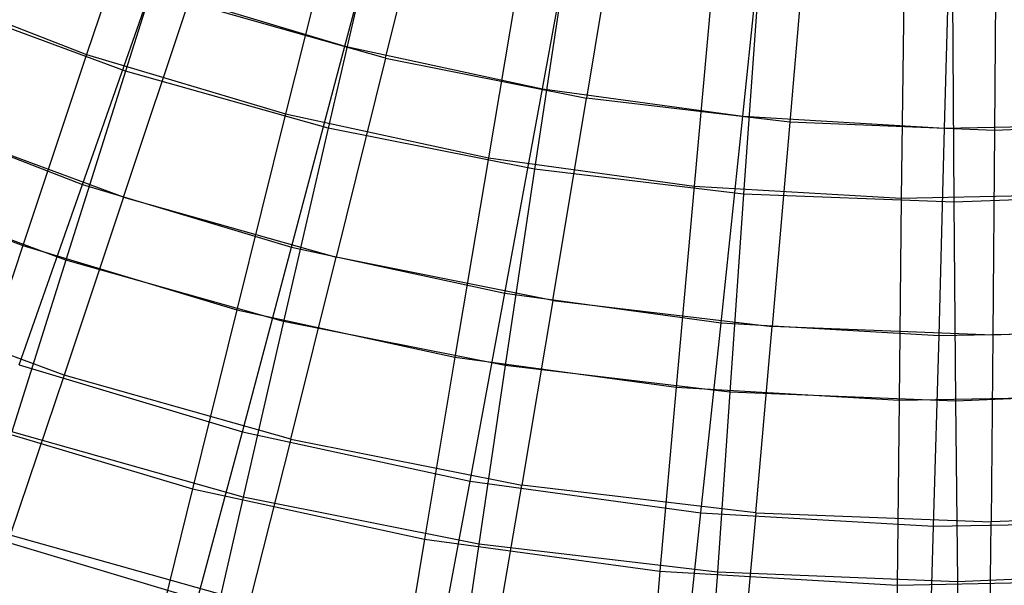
# Model space of a CAD drawing. Extents: x 0.05 to 6.09, y -3 to 3.03.
# Tile 7 of 124: x 2.32 to 3.1, y -2.41 to -1.96. Entities that reach past the tile are written whole.
import ezdxf

# ---------------------------------------------------------------- set-up
doc = ezdxf.new("R2010")
doc.units = 0
doc.header["$MEASUREMENT"] = 0
doc.layers.get('0').update_dxf_attribs({"color": 13, "linetype": 'CONTINUOUS'})

# ---------------------------------------------------------------- blocks, each defined once
blk = doc.blocks.new('GRUPUJ_1')
at = {"color": 0}
for p, q in [((2.52123, 1.02313, 5.41415), (2.56636, 1.1938, 5.57195)), ((2.52123, 1.02313, 5.41415), (2.56636, 1.1938, 5.57195)), ((2.55328, 1.01355, 5.33982), (2.59525, 1.18333, 5.50252)), ((2.55328, 1.01355, 5.33982), (2.59525, 1.18333, 5.50252)), ((2.37176, 1.17958, 0.78032), (2.3172, 1.01658, 0.94317)), ((2.37176, 1.17958, 0.78032), (2.3172, 1.01658, 0.94317)), ((2.39934, 1.16534, 0.85149), (2.34797, 1.00342, 1.01941)), ((2.39934, 1.16534, 0.85149), (2.34797, 1.00342, 1.01941)), ((2.67727, 0.98932, 5.41299), (2.70905, 1.16289, 5.57089)), ((2.67727, 0.98932, 5.41299), (2.70905, 1.16289, 5.57089)), ((2.74046, 1.15444, 5.50144), (2.71194, 0.98199, 5.33865)), ((2.74046, 1.15444, 5.50144), (2.71194, 0.98199, 5.33865)), ((2.51603, 1.13639, 0.77925), (2.47426, 0.96956, 0.942)), ((2.51603, 1.13639, 0.77925), (2.47426, 0.96956, 0.942)), ((2.83546, 0.96772, 5.41182), (2.8537, 1.14313, 5.56982)), ((2.83546, 0.96772, 5.41182), (2.8537, 1.14313, 5.56982)), ((2.88749, 1.13704, 5.50035), (2.87259, 0.96297, 5.33746)), ((2.88749, 1.13704, 5.50035), (2.87259, 0.96297, 5.33746)), ((2.99486, 0.95843, 5.41064), (2.99945, 1.13464, 5.56874)), ((2.99486, 0.95843, 5.41064), (2.99945, 1.13464, 5.56874)), ((3.03544, 1.13123, 5.49926), (3.03423, 0.95662, 5.33626)), ((3.03544, 1.13123, 5.49926), (3.03423, 0.95662, 5.33626)), ((2.54646, 1.12385, 0.8504), (2.50796, 0.95829, 1.01822)), ((2.54646, 1.12385, 0.8504), (2.50796, 0.95829, 1.01822)), ((2.66321, 1.10451, 0.77816), (2.6345, 0.93485, 0.94081)), ((2.66321, 1.10451, 0.77816), (2.6345, 0.93485, 0.94081)), ((2.69639, 1.09403, 0.84928), (2.671, 0.92586, 1.01701)), ((2.69639, 1.09403, 0.84928), (2.671, 0.92586, 1.01701)), ((2.81241, 1.08413, 0.77705), (2.79694, 0.91266, 0.93961)), ((2.81241, 1.08413, 0.77705), (2.79694, 0.91266, 0.93961)), ((2.16425, 1.07564, 0.9443), (2.3172, 1.01658, 0.94317)), ((2.16425, 1.07564, 0.9443), (2.3172, 1.01658, 0.94317)), ((2.84819, 1.07606, 0.84816), (2.83608, 0.90633, 1.01579)), ((2.84819, 1.07606, 0.84816), (2.83608, 0.90633, 1.01579)), ((2.96275, 1.07537, 0.77594), (2.96062, 0.90313, 0.9384)), ((2.96275, 1.07537, 0.77594), (2.96062, 0.90313, 0.9384)), ((2.31396, 0.91388, 5.24476), (2.36827, 1.06892, 5.41529)), ((2.31396, 0.91388, 5.24476), (2.36827, 1.06892, 5.41529)), ((2.36827, 1.06892, 5.41529), (2.52123, 1.02313, 5.41415)), ((2.36827, 1.06892, 5.41529), (2.52123, 1.02313, 5.41415)), ((3.00094, 1.07006, 0.84702), (3.00218, 0.8998, 1.01456)), ((3.00094, 1.07006, 0.84702), (3.00218, 0.8998, 1.01456)), ((2.34797, 1.00342, 1.01941), (2.19201, 1.06096, 1.02057)), ((2.34797, 1.00342, 1.01941), (2.19201, 1.06096, 1.02057)), ((2.34635, 0.90379, 5.16543), (2.39758, 1.05746, 5.34098)), ((2.34635, 0.90379, 5.16543), (2.39758, 1.05746, 5.34098)), ((2.55328, 1.01355, 5.33982), (2.39758, 1.05746, 5.34098)), ((2.55328, 1.01355, 5.33982), (2.39758, 1.05746, 5.34098)), ((2.47908, 0.86444, 5.24354), (2.52123, 1.02313, 5.41415)), ((2.47908, 0.86444, 5.24354), (2.52123, 1.02313, 5.41415)), ((2.52123, 1.02313, 5.41415), (2.67727, 0.98932, 5.41299)), ((2.52123, 1.02313, 5.41415), (2.67727, 0.98932, 5.41299)), ((2.3172, 1.01658, 0.94317), (2.26683, 0.86559, 1.11847)), ((2.3172, 1.01658, 0.94317), (2.26683, 0.86559, 1.11847)), ((2.3172, 1.01658, 0.94317), (2.47426, 0.96956, 0.942)), ((2.3172, 1.01658, 0.94317), (2.47426, 0.96956, 0.942)), ((2.55328, 1.01355, 5.33982), (2.51425, 0.85643, 5.16419)), ((2.55328, 1.01355, 5.33982), (2.51425, 0.85643, 5.16419)), ((2.55328, 1.01355, 5.33982), (2.71194, 0.98199, 5.33865)), ((2.55328, 1.01355, 5.33982), (2.71194, 0.98199, 5.33865)), ((2.34797, 1.00342, 1.01941), (2.30082, 0.8542, 1.19988)), ((2.34797, 1.00342, 1.01941), (2.30082, 0.8542, 1.19988)), ((2.50796, 0.95829, 1.01822), (2.34797, 1.00342, 1.01941)), ((2.50796, 0.95829, 1.01822), (2.34797, 1.00342, 1.01941)), ((2.64755, 0.82795, 5.24229), (2.67727, 0.98932, 5.41299)), ((2.64755, 0.82795, 5.24229), (2.67727, 0.98932, 5.41299)), ((2.67727, 0.98932, 5.41299), (2.83546, 0.96772, 5.41182)), ((2.67727, 0.98932, 5.41299), (2.83546, 0.96772, 5.41182)), ((2.68536, 0.8224, 5.16292), (2.71194, 0.98199, 5.33865)), ((2.68536, 0.8224, 5.16292), (2.71194, 0.98199, 5.33865)), ((2.87259, 0.96297, 5.33746), (2.71194, 0.98199, 5.33865)), ((2.87259, 0.96297, 5.33746), (2.71194, 0.98199, 5.33865)), ((2.15315, 0.97596, 5.24596), (2.31396, 0.91388, 5.24476)), ((2.15315, 0.97596, 5.24596), (2.31396, 0.91388, 5.24476)), ((2.47426, 0.96956, 0.942), (2.43575, 0.81501, 1.11722)), ((2.47426, 0.96956, 0.942), (2.43575, 0.81501, 1.11722)), ((2.47426, 0.96956, 0.942), (2.6345, 0.93485, 0.94081)), ((2.47426, 0.96956, 0.942), (2.6345, 0.93485, 0.94081)), ((2.81833, 0.80462, 5.24102), (2.83546, 0.96772, 5.41182)), ((2.81833, 0.80462, 5.24102), (2.83546, 0.96772, 5.41182)), ((2.83546, 0.96772, 5.41182), (2.99486, 0.95843, 5.41064)), ((2.83546, 0.96772, 5.41182), (2.99486, 0.95843, 5.41064)), ((2.34635, 0.90379, 5.16543), (2.18267, 0.96417, 5.16664)), ((2.34635, 0.90379, 5.16543), (2.18267, 0.96417, 5.16664)), ((2.50796, 0.95829, 1.01822), (2.47267, 0.80573, 1.1986)), ((2.50796, 0.95829, 1.01822), (2.47267, 0.80573, 1.1986)), ((2.671, 0.92586, 1.01701), (2.50796, 0.95829, 1.01822)), ((2.671, 0.92586, 1.01701), (2.50796, 0.95829, 1.01822)), ((2.87259, 0.96297, 5.33746), (2.8586, 0.80189, 5.16163)), ((2.87259, 0.96297, 5.33746), (2.8586, 0.80189, 5.16163)), ((3.03423, 0.95662, 5.33626), (2.87259, 0.96297, 5.33746)), ((3.03423, 0.95662, 5.33626), (2.87259, 0.96297, 5.33746)), ((2.99041, 0.7946, 5.23975), (2.99486, 0.95843, 5.41064)), ((2.99041, 0.7946, 5.23975), (2.99486, 0.95843, 5.41064)), ((2.99486, 0.95843, 5.41064), (3.15449, 0.96153, 5.40945)), ((2.99486, 0.95843, 5.41064), (3.15449, 0.96153, 5.40945)), ((3.03423, 0.95662, 5.33626), (3.03293, 0.79504, 5.16034)), ((3.03423, 0.95662, 5.33626), (3.03293, 0.79504, 5.16034)), ((3.19588, 0.96297, 5.33506), (3.03423, 0.95662, 5.33626)), ((3.19588, 0.96297, 5.33506), (3.03423, 0.95662, 5.33626)), ((2.6345, 0.93485, 0.94081), (2.60808, 0.77768, 1.11594)), ((2.6345, 0.93485, 0.94081), (2.60808, 0.77768, 1.11594)), ((2.6345, 0.93485, 0.94081), (2.79694, 0.91266, 0.93961)), ((2.6345, 0.93485, 0.94081), (2.79694, 0.91266, 0.93961)), ((2.10234, 0.9291, 1.11969), (2.26683, 0.86559, 1.11847)), ((2.10234, 0.9291, 1.11969), (2.26683, 0.86559, 1.11847)), ((2.671, 0.92586, 1.01701), (2.64779, 0.7709, 1.1973)), ((2.671, 0.92586, 1.01701), (2.64779, 0.7709, 1.1973)), ((2.83608, 0.90633, 1.01579), (2.671, 0.92586, 1.01701)), ((2.83608, 0.90633, 1.01579), (2.671, 0.92586, 1.01701)), ((2.30082, 0.8542, 1.19988), (2.13331, 0.916, 1.20112)), ((2.30082, 0.8542, 1.19988), (2.13331, 0.916, 1.20112)), ((2.26386, 0.77142, 5.06238), (2.31396, 0.91388, 5.24476)), ((2.26386, 0.77142, 5.06238), (2.31396, 0.91388, 5.24476)), ((2.31396, 0.91388, 5.24476), (2.47908, 0.86444, 5.24354)), ((2.31396, 0.91388, 5.24476), (2.47908, 0.86444, 5.24354)), ((2.79694, 0.91266, 0.93961), (2.78279, 0.75382, 1.11464)), ((2.79694, 0.91266, 0.93961), (2.78279, 0.75382, 1.11464)), ((2.79694, 0.91266, 0.93961), (2.96062, 0.90313, 0.9384)), ((2.79694, 0.91266, 0.93961), (2.96062, 0.90313, 0.9384)), ((2.34635, 0.90379, 5.16543), (2.29934, 0.76341, 4.97797)), ((2.34635, 0.90379, 5.16543), (2.29934, 0.76341, 4.97797)), ((2.34635, 0.90379, 5.16543), (2.51425, 0.85643, 5.16419)), ((2.34635, 0.90379, 5.16543), (2.51425, 0.85643, 5.16419)), ((2.83608, 0.90633, 1.01579), (2.8251, 0.74991, 1.19599)), ((2.83608, 0.90633, 1.01579), (2.8251, 0.74991, 1.19599)), ((3.00218, 0.8998, 1.01456), (2.83608, 0.90633, 1.01579)), ((3.00218, 0.8998, 1.01456), (2.83608, 0.90633, 1.01579)), ((2.96062, 0.90313, 0.9384), (2.95882, 0.74357, 1.11334)), ((2.96062, 0.90313, 0.9384), (2.95882, 0.74357, 1.11334)), ((2.96062, 0.90313, 0.9384), (3.12454, 0.90631, 0.93718)), ((2.96062, 0.90313, 0.9384), (3.12454, 0.90631, 0.93718)), ((3.16828, 0.90633, 1.01333), (3.00218, 0.8998, 1.01456)), ((3.16828, 0.90633, 1.01333), (3.00218, 0.8998, 1.01456)), ((3.00218, 0.8998, 1.01456), (3.00351, 0.7429, 1.19466)), ((3.00218, 0.8998, 1.01456), (3.00351, 0.7429, 1.19466)), ((2.26683, 0.86559, 1.11847), (2.22095, 0.72745, 1.30523)), ((2.26683, 0.86559, 1.11847), (2.22095, 0.72745, 1.30523)), ((2.26683, 0.86559, 1.11847), (2.43575, 0.81501, 1.11722)), ((2.26683, 0.86559, 1.11847), (2.43575, 0.81501, 1.11722)), ((2.44017, 0.71864, 5.06107), (2.47908, 0.86444, 5.24354)), ((2.44017, 0.71864, 5.06107), (2.47908, 0.86444, 5.24354)), ((2.47908, 0.86444, 5.24354), (2.64755, 0.82795, 5.24229)), ((2.47908, 0.86444, 5.24354), (2.64755, 0.82795, 5.24229)), ((2.4784, 0.71291, 4.97664), (2.51425, 0.85643, 5.16419)), ((2.4784, 0.71291, 4.97664), (2.51425, 0.85643, 5.16419)), ((2.68536, 0.8224, 5.16292), (2.51425, 0.85643, 5.16419)), ((2.68536, 0.8224, 5.16292), (2.51425, 0.85643, 5.16419)), ((2.30082, 0.8542, 1.19988), (2.25818, 0.71856, 1.39182)), ((2.30082, 0.8542, 1.19988), (2.25818, 0.71856, 1.39182)), ((2.47267, 0.80573, 1.1986), (2.30082, 0.8542, 1.19988)), ((2.47267, 0.80573, 1.1986), (2.30082, 0.8542, 1.19988)), ((2.29934, 0.76341, 4.97797), (2.1248, 0.82781, 4.97926)), ((2.29934, 0.76341, 4.97797), (2.1248, 0.82781, 4.97926)), ((2.62005, 0.67967, 5.05974), (2.64755, 0.82795, 5.24229)), ((2.62005, 0.67967, 5.05974), (2.64755, 0.82795, 5.24229)), ((2.64755, 0.82795, 5.24229), (2.81833, 0.80462, 5.24102)), ((2.64755, 0.82795, 5.24229), (2.81833, 0.80462, 5.24102)), ((2.68536, 0.8224, 5.16292), (2.66087, 0.67661, 4.97529)), ((2.68536, 0.8224, 5.16292), (2.66087, 0.67661, 4.97529)), ((2.68536, 0.8224, 5.16292), (2.8586, 0.80189, 5.16163)), ((2.68536, 0.8224, 5.16292), (2.8586, 0.80189, 5.16163)), ((2.43575, 0.81501, 1.11722), (2.40072, 0.67363, 1.3039)), ((2.43575, 0.81501, 1.11722), (2.40072, 0.67363, 1.3039)), ((2.43575, 0.81501, 1.11722), (2.60808, 0.77768, 1.11594)), ((2.43575, 0.81501, 1.11722), (2.60808, 0.77768, 1.11594)), ((2.47267, 0.80573, 1.1986), (2.4408, 0.66706, 1.39046)), ((2.47267, 0.80573, 1.1986), (2.4408, 0.66706, 1.39046)), ((2.64779, 0.7709, 1.1973), (2.47267, 0.80573, 1.1986)), ((2.64779, 0.7709, 1.1973), (2.47267, 0.80573, 1.1986)), ((2.8024, 0.65476, 5.05839), (2.81833, 0.80462, 5.24102)), ((2.8024, 0.65476, 5.05839), (2.81833, 0.80462, 5.24102)), ((2.81833, 0.80462, 5.24102), (2.99041, 0.7946, 5.23975)), ((2.81833, 0.80462, 5.24102), (2.99041, 0.7946, 5.23975)), ((2.84563, 0.65474, 4.97392), (2.8586, 0.80189, 5.16163)), ((2.84563, 0.65474, 4.97392), (2.8586, 0.80189, 5.16163)), ((3.03293, 0.79504, 5.16034), (2.8586, 0.80189, 5.16163)), ((3.03293, 0.79504, 5.16034), (2.8586, 0.80189, 5.16163)), ((3.20725, 0.80189, 5.15905), (3.03293, 0.79504, 5.16034)), ((3.20725, 0.80189, 5.15905), (3.03293, 0.79504, 5.16034)), ((2.98614, 0.64406, 5.05702), (2.99041, 0.7946, 5.23975)), ((2.98614, 0.64406, 5.05702), (2.99041, 0.7946, 5.23975)), ((2.99041, 0.7946, 5.23975), (3.16275, 0.79794, 5.23847)), ((2.99041, 0.7946, 5.23975), (3.16275, 0.79794, 5.23847)), ((3.03293, 0.79504, 5.16034), (3.03153, 0.64744, 4.97254)), ((3.03293, 0.79504, 5.16034), (3.03153, 0.64744, 4.97254)), ((2.26386, 0.77142, 5.06238), (2.44017, 0.71864, 5.06107)), ((2.26386, 0.77142, 5.06238), (2.44017, 0.71864, 5.06107)), ((2.60808, 0.77768, 1.11594), (2.58411, 0.63391, 1.30254)), ((2.60808, 0.77768, 1.11594), (2.58411, 0.63391, 1.30254)), ((2.60808, 0.77768, 1.11594), (2.78279, 0.75382, 1.11464)), ((2.60808, 0.77768, 1.11594), (2.78279, 0.75382, 1.11464)), ((2.64779, 0.7709, 1.1973), (2.6269, 0.63004, 1.38908)), ((2.64779, 0.7709, 1.1973), (2.6269, 0.63004, 1.38908)), ((2.8251, 0.74991, 1.19599), (2.64779, 0.7709, 1.1973)), ((2.8251, 0.74991, 1.19599), (2.64779, 0.7709, 1.1973)), ((2.29934, 0.76341, 4.97797), (2.25685, 0.63715, 4.7797)), ((2.29934, 0.76341, 4.97797), (2.25685, 0.63715, 4.7797)), ((2.4784, 0.71291, 4.97664), (2.29934, 0.76341, 4.97797)), ((2.4784, 0.71291, 4.97664), (2.29934, 0.76341, 4.97797)), ((2.78279, 0.75382, 1.11464), (2.77004, 0.60851, 1.30116)), ((2.78279, 0.75382, 1.11464), (2.77004, 0.60851, 1.30116)), ((2.78279, 0.75382, 1.11464), (2.95882, 0.74357, 1.11334)), ((2.78279, 0.75382, 1.11464), (2.95882, 0.74357, 1.11334)), ((2.8251, 0.74991, 1.19599), (2.81533, 0.60774, 1.38768)), ((2.8251, 0.74991, 1.19599), (2.81533, 0.60774, 1.38768)), ((3.00351, 0.7429, 1.19466), (2.8251, 0.74991, 1.19599)), ((3.00351, 0.7429, 1.19466), (2.8251, 0.74991, 1.19599)), ((2.95882, 0.74357, 1.11334), (3.13511, 0.74699, 1.11203)), ((2.95882, 0.74357, 1.11334), (3.13511, 0.74699, 1.11203)), ((3.18193, 0.74991, 1.19334), (3.00351, 0.7429, 1.19466)), ((3.18193, 0.74991, 1.19334), (3.00351, 0.7429, 1.19466)), ((2.95882, 0.74357, 1.11334), (2.95737, 0.5976, 1.29977)), ((2.95882, 0.74357, 1.11334), (2.95737, 0.5976, 1.29977)), ((3.00351, 0.7429, 1.19466), (3.00494, 0.60029, 1.38628)), ((3.00351, 0.7429, 1.19466), (3.00494, 0.60029, 1.38628)), ((2.22095, 0.72745, 1.30523), (2.40072, 0.67363, 1.3039)), ((2.22095, 0.72745, 1.30523), (2.40072, 0.67363, 1.3039)), ((2.4408, 0.66706, 1.39046), (2.25818, 0.71856, 1.39182)), ((2.4408, 0.66706, 1.39046), (2.25818, 0.71856, 1.39182)), ((2.40471, 0.58654, 4.86779), (2.44017, 0.71864, 5.06107)), ((2.40471, 0.58654, 4.86779), (2.44017, 0.71864, 5.06107)), ((2.44017, 0.71864, 5.06107), (2.62005, 0.67967, 5.05974)), ((2.44017, 0.71864, 5.06107), (2.62005, 0.67967, 5.05974)), ((2.4784, 0.71291, 4.97664), (2.44594, 0.58382, 4.7783)), ((2.4784, 0.71291, 4.97664), (2.44594, 0.58382, 4.7783)), ((2.4784, 0.71291, 4.97664), (2.66087, 0.67661, 4.97529)), ((2.4784, 0.71291, 4.97664), (2.66087, 0.67661, 4.97529)), ((2.59493, 0.54534, 4.86638), (2.62005, 0.67967, 5.05974)), ((2.59493, 0.54534, 4.86638), (2.62005, 0.67967, 5.05974)), ((2.62005, 0.67967, 5.05974), (2.8024, 0.65476, 5.05839)), ((2.62005, 0.67967, 5.05974), (2.8024, 0.65476, 5.05839)), ((2.63864, 0.54549, 4.77687), (2.66087, 0.67661, 4.97529)), ((2.63864, 0.54549, 4.77687), (2.66087, 0.67661, 4.97529)), ((2.84563, 0.65474, 4.97392), (2.66087, 0.67661, 4.97529)), ((2.84563, 0.65474, 4.97392), (2.66087, 0.67661, 4.97529)), ((2.40072, 0.67363, 1.3039), (2.36936, 0.54621, 1.50099)), ((2.40072, 0.67363, 1.3039), (2.36936, 0.54621, 1.50099)), ((2.40072, 0.67363, 1.3039), (2.58411, 0.63391, 1.30254)), ((2.40072, 0.67363, 1.3039), (2.58411, 0.63391, 1.30254)), ((2.4408, 0.66706, 1.39046), (2.41254, 0.54309, 1.59268)), ((2.4408, 0.66706, 1.39046), (2.41254, 0.54309, 1.59268)), ((2.6269, 0.63004, 1.38908), (2.4408, 0.66706, 1.39046)), ((2.6269, 0.63004, 1.38908), (2.4408, 0.66706, 1.39046)), ((2.78776, 0.519, 4.86495), (2.8024, 0.65476, 5.05839)), ((2.78776, 0.519, 4.86495), (2.8024, 0.65476, 5.05839)), ((2.8024, 0.65476, 5.05839), (2.98614, 0.64406, 5.05702)), ((2.8024, 0.65476, 5.05839), (2.98614, 0.64406, 5.05702)), ((2.84563, 0.65474, 4.97392), (2.83374, 0.5224, 4.77542)), ((2.84563, 0.65474, 4.97392), (2.83374, 0.5224, 4.77542)), ((2.84563, 0.65474, 4.97392), (3.03153, 0.64744, 4.97254)), ((2.84563, 0.65474, 4.97392), (3.03153, 0.64744, 4.97254)), ((3.21744, 0.65474, 4.97116), (3.03153, 0.64744, 4.97254)), ((3.21744, 0.65474, 4.97116), (3.03153, 0.64744, 4.97254)), ((2.98614, 0.64406, 5.05702), (3.17015, 0.64763, 5.05566)), ((2.98614, 0.64406, 5.05702), (3.17015, 0.64763, 5.05566)), ((3.03006, 0.51469, 4.77397), (3.03153, 0.64744, 4.97254)), ((3.03006, 0.51469, 4.77397), (3.03153, 0.64744, 4.97254)), ((2.21827, 0.64236, 4.86917), (2.40471, 0.58654, 4.86779)), ((2.21827, 0.64236, 4.86917), (2.40471, 0.58654, 4.86779)), ((2.98206, 0.50768, 4.86351), (2.98614, 0.64406, 5.05702)), ((2.98206, 0.50768, 4.86351), (2.98614, 0.64406, 5.05702)), ((2.44594, 0.58382, 4.7783), (2.25685, 0.63715, 4.7797)), ((2.44594, 0.58382, 4.7783), (2.25685, 0.63715, 4.7797)), ((2.58411, 0.63391, 1.30254), (2.56273, 0.50432, 1.49956)), ((2.58411, 0.63391, 1.30254), (2.56273, 0.50432, 1.49956)), ((2.58411, 0.63391, 1.30254), (2.77004, 0.60851, 1.30116)), ((2.58411, 0.63391, 1.30254), (2.77004, 0.60851, 1.30116)), ((2.6269, 0.63004, 1.38908), (2.60846, 0.50412, 1.59122)), ((2.6269, 0.63004, 1.38908), (2.60846, 0.50412, 1.59122)), ((2.81533, 0.60774, 1.38768), (2.6269, 0.63004, 1.38908)), ((2.81533, 0.60774, 1.38768), (2.6269, 0.63004, 1.38908)), ((2.77004, 0.60851, 1.30116), (2.75876, 0.47755, 1.4981)), ((2.77004, 0.60851, 1.30116), (2.75876, 0.47755, 1.4981)), ((2.77004, 0.60851, 1.30116), (2.95737, 0.5976, 1.29977)), ((2.77004, 0.60851, 1.30116), (2.95737, 0.5976, 1.29977)), ((2.81533, 0.60774, 1.38768), (2.80683, 0.48064, 1.58975)), ((2.81533, 0.60774, 1.38768), (2.80683, 0.48064, 1.58975)), ((3.00494, 0.60029, 1.38628), (2.81533, 0.60774, 1.38768)), ((3.00494, 0.60029, 1.38628), (2.81533, 0.60774, 1.38768)), ((3.19454, 0.60774, 1.38487), (3.00494, 0.60029, 1.38628)), ((3.19454, 0.60774, 1.38487), (3.00494, 0.60029, 1.38628)), ((2.95737, 0.5976, 1.29977), (3.14498, 0.60124, 1.29838)), ((2.95737, 0.5976, 1.29977), (3.14498, 0.60124, 1.29838)), ((3.00494, 0.60029, 1.38628), (3.00643, 0.4728, 1.58827)), ((3.00494, 0.60029, 1.38628), (3.00643, 0.4728, 1.58827)), ((2.95737, 0.5976, 1.29977), (2.95628, 0.46604, 1.49664)), ((2.95737, 0.5976, 1.29977), (2.95628, 0.46604, 1.49664))]:
    blk.add_line(p, q, dxfattribs=at)

msp = doc.modelspace()

# ---------------------------------------------------------------- block references
at = {"color": 0}
msp.add_blockref('GRUPUJ_1', (0.05452, -3.0046, 0.05645), dxfattribs=at)

doc.saveas('drawing.dxf')
